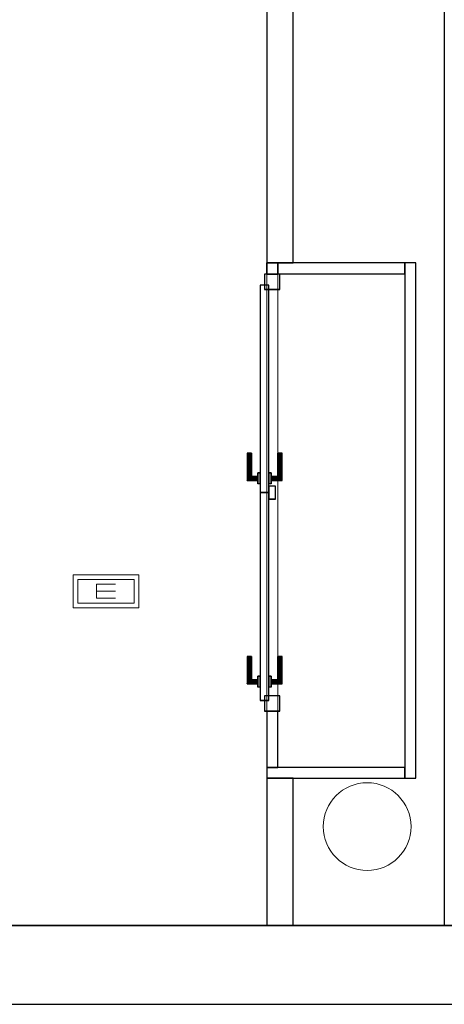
# Model space of a CAD drawing. Header units: metres. Extents: x 391.1 to 430.4, y 12.7 to 28.4.
# Tile 30 of 186: x 409.1 to 411.1, y 12.8 to 17.3. Entities that reach past the tile are written whole.
import ezdxf

# ---------------------------------------------------------------- set-up
doc = ezdxf.new("R2010")
doc.units = ezdxf.units.M
doc.layers.add('01_CARPINTERIA', color=5, linetype='Continuous', lineweight=25, true_color=0x0000ff)
doc.layers.add('01_SUELOS', color=7, linetype='Continuous', lineweight=25, true_color=0x007f00)
for name, color, linetype, lineweight in [('A-COLS-____-MCUT', 7, 'Continuous', 18), ('A-COLS-____-OTLN', 7, 'Continuous', 18), ('A-DETL-GENF-OTLN', 7, 'Continuous', 18), ('A-GENM-____-OTLN', 7, 'Continuous', 18), ('A-WALL-____-MCUT', 7, 'Continuous', 25), ('A-WALL-____-OTLN', 7, 'Continuous', 25)]:
    doc.layers.add(name, color=color, linetype=linetype, lineweight=lineweight)

# ---------------------------------------------------------------- blocks, each defined once
blk = doc.blocks.new('Family - Envans PB-155313-02_ENLLUMENAT_P0')
at = {"layer": 'A-WALL-____-MCUT', "color": 253, "true_color": 0xaaaaaa}
for p, q in [((0.2554, 0.05), (0, 0.05)), ((0, 0.05), (0, 0)), ((0.2554, 0), (0.2554, 0.05)), ((2.2477, 0.05), (2.2477, 0)), ((2.2997, 0.05), (2.2477, 0.05)), ((2.2997, 0), (2.2997, 0.05)), ((0, 0), (0.2554, 0)), ((2.2477, 0), (2.2997, 0))]:
    blk.add_line(p, q, dxfattribs=at)
at = {"layer": 'A-WALL-____-OTLN', "color": 253, "true_color": 0xaaaaaa}
for p, q in [((0.2554, 0.05), (0, 0.05)), ((0, 0.05), (0, 0)), ((0.2554, 0), (0.2554, 0.05)), ((2.2477, 0.05), (2.2477, 0)), ((2.2477, 0.05), (2.2997, 0.05)), ((2.2997, 0.05), (2.2997, 0)), ((0, 0), (0.2554, 0)), ((2.2477, 0), (2.2997, 0))]:
    blk.add_line(p, q, dxfattribs=at)
at = {"layer": 'A-WALL-____-OTLN', "color": 253, "lineweight": 18, "true_color": 0xaaaaaa}
blk.add_line((0, 0), (2.2997, 0), dxfattribs=at)
blk = doc.blocks.new('Family - Vano de puerta PB-155315-02_ENLLUMENAT_P0')
at = {"layer": 'A-GENM-____-OTLN', "color": 253, "true_color": 0xaaaaaa}
for p, q in [((410.3264, 16.1685), (410.2764, 16.1685)), ((410.2764, 16.1685), (410.2764, 14.1762)), ((410.2764, 14.1762), (410.2764, 16.1685)), ((410.2764, 16.1685), (410.3264, 16.1685)), ((410.3264, 14.1762), (410.3264, 16.1685)), ((410.3264, 16.1685), (410.3264, 14.1762)), ((410.2764, 14.1762), (410.3264, 14.1762)), ((410.2764, 14.1762), (410.3264, 14.1762))]:
    blk.add_line(p, q, dxfattribs=at)
blk = doc.blocks.new('Family - Pilar PB-155321-02_ENLLUMENAT_P0')
at = {"layer": 'A-COLS-____-MCUT', "color": 253, "true_color": 0xaaaaaa}
for start, end in [(360, 180), (180, 360)]:
    blk.add_arc((0.2, 0.2), 0.2, start, end, dxfattribs=at)
at = {"layer": 'A-COLS-____-OTLN', "color": 253, "true_color": 0xaaaaaa}
for start, end in [(360, 180), (180, 360)]:
    blk.add_arc((0.2, 0.2), 0.2, start, end, dxfattribs=at)
blk = doc.blocks.new('Family - Envans PB-155366-02_ENLLUMENAT_P0')
at = {"layer": 'A-WALL-____-MCUT', "color": 253, "true_color": 0xaaaaaa}
for p, q in [((0.58, 0.05), (0, 0.05)), ((0, 0.05), (0, 0)), ((0.58, 0), (0.58, 0.05)), ((0, 0), (0.58, 0))]:
    blk.add_line(p, q, dxfattribs=at)
at = {"layer": 'A-WALL-____-OTLN', "color": 253, "true_color": 0xaaaaaa}
for p, q in [((0.58, 0.05), (0, 0.05)), ((0, 0.05), (0, 0)), ((0.58, 0), (0.58, 0.05)), ((0, 0), (0.58, 0))]:
    blk.add_line(p, q, dxfattribs=at)
at = {"layer": 'A-WALL-____-OTLN', "color": 253, "lineweight": 18, "true_color": 0xaaaaaa}
blk.add_line((0.0014, 0), (0.5813, 0), dxfattribs=at)
blk = doc.blocks.new('Family - Envans PB-155784-02_ENLLUMENAT_P0')
at = {"layer": 'A-WALL-____-MCUT', "color": 253, "true_color": 0xaaaaaa}
for p, q in [((0.6702, 0.12), (0, 0.12)), ((0, 0.12), (0, 0)), ((0.6702, 0), (0.6702, 0.12)), ((0, 0), (0.6702, 0))]:
    blk.add_line(p, q, dxfattribs=at)
at = {"layer": 'A-WALL-____-OTLN', "color": 253, "true_color": 0xaaaaaa}
for p, q in [((0.6702, 0.12), (0, 0.12)), ((0, 0.12), (0, 0)), ((0.6702, 0), (0.6702, 0.12)), ((0, 0), (0.6702, 0))]:
    blk.add_line(p, q, dxfattribs=at)
at = {"layer": 'A-WALL-____-OTLN', "color": 253, "lineweight": 18, "true_color": 0xaaaaaa}
blk.add_line((-0.0021, 0), (0.6702, 0), dxfattribs=at)
blk = doc.blocks.new('Family - Envans PB-155792-02_ENLLUMENAT_P0')
at = {"layer": 'A-WALL-____-MCUT', "color": 253, "true_color": 0xaaaaaa}
for p, q in [((0.63, 0.05), (0, 0.05)), ((0, 0.05), (0, 0)), ((0.63, 0), (0.63, 0.05)), ((0, 0), (0.63, 0))]:
    blk.add_line(p, q, dxfattribs=at)
at = {"layer": 'A-WALL-____-OTLN', "color": 253, "true_color": 0xaaaaaa}
for p, q in [((0.63, 0.05), (0, 0.05)), ((0, 0.05), (0, 0)), ((0.63, 0), (0.63, 0.05)), ((0, 0), (0.63, 0))]:
    blk.add_line(p, q, dxfattribs=at)
at = {"layer": 'A-WALL-____-OTLN', "color": 253, "lineweight": 18, "true_color": 0xaaaaaa}
blk.add_line((0, 0), (0.63, 0), dxfattribs=at)
blk = doc.blocks.new('Family - LONDR55-XX_ZZ-ARQ-CAA-M3D-Londres55-155804-02_ENLLUMENAT_P0')
at = {"layer": '01_CARPINTERIA', "color": 161, "true_color": 0xaaaaff}
for p, q in [((0.1263, 0.1487), (0.125, 0.15)), ((0.125, 0.15), (0.125, 0.1)), ((0.125, 0.15), (0.1263, 0.1487)), ((0.25, 0.15), (0.125, 0.15)), ((0.13, 0.145), (0.1263, 0.1487)), ((0.1263, 0.1487), (0.1263, 0.1)), ((0.1263, 0.1487), (0.1263, 0.1)), ((0.1263, 0.1487), (0.13, 0.145)), ((0.25, 0.1487), (0.1263, 0.1487)), ((0.25, 0.1487), (0.1263, 0.1487)), ((0.135, 0.14), (0.13, 0.145)), ((0.13, 0.145), (0.13, 0.1)), ((0.13, 0.145), (0.13, 0.1)), ((0.13, 0.145), (0.135, 0.14)), ((0.25, 0.145), (0.13, 0.145)), ((0.25, 0.145), (0.13, 0.145)), ((0.135, 0.1), (0.135, 0.14)), ((0.135, 0.14), (0.135, 0.1)), ((0.135, 0.14), (0.14, 0.135)), ((0.14, 0.135), (0.135, 0.14)), ((0.135, 0.14), (0.25, 0.14)), ((0.25, 0.14), (0.135, 0.14)), ((0.14, 0.135), (0.14, 0.1)), ((0.14, 0.135), (0.1437, 0.1313)), ((0.1437, 0.1313), (0.14, 0.135)), ((0.14, 0.135), (0.14, 0.1)), ((0.25, 0.135), (0.14, 0.135)), ((0.25, 0.135), (0.14, 0.135)), ((0.25, 0.1487), (0.25, 0.15)), ((0.25, 0.15), (0.25, 0.1487)), ((0.25, 0.145), (0.25, 0.1487)), ((0.25, 0.1487), (0.25, 0.145)), ((0.25, 0.145), (0.25, 0.14)), ((0.25, 0.14), (0.25, 0.145)), ((0.25, 0.14), (0.25, 0.135)), ((0.25, 0.135), (0.25, 0.14)), ((0.25, 0.135), (0.25, 0.1313)), ((0.25, 0.1313), (0.25, 0.135)), ((1.053, 0.1487), (1.0517, 0.15)), ((1.0517, 0.15), (1.0517, 0.1)), ((1.0517, 0.15), (1.053, 0.1487)), ((1.1767, 0.15), (1.0517, 0.15)), ((1.0567, 0.145), (1.053, 0.1487)), ((1.053, 0.1487), (1.053, 0.1)), ((1.053, 0.1487), (1.053, 0.1)), ((1.053, 0.1487), (1.0567, 0.145)), ((1.1767, 0.1487), (1.053, 0.1487)), ((1.1767, 0.1487), (1.053, 0.1487)), ((1.0617, 0.14), (1.0567, 0.145)), ((1.0567, 0.145), (1.0567, 0.1)), ((1.0567, 0.145), (1.0567, 0.1)), ((1.0567, 0.145), (1.0617, 0.14)), ((1.1767, 0.145), (1.0567, 0.145)), ((1.1767, 0.145), (1.0567, 0.145)), ((1.0617, 0.1), (1.0617, 0.14)), ((1.0617, 0.14), (1.0617, 0.1)), ((1.0617, 0.14), (1.0667, 0.135)), ((1.0667, 0.135), (1.0617, 0.14)), ((1.0617, 0.14), (1.1767, 0.14)), ((1.1767, 0.14), (1.0617, 0.14)), ((1.0667, 0.135), (1.0667, 0.1)), ((1.0667, 0.135), (1.0703, 0.1313)), ((1.0703, 0.1313), (1.0667, 0.135)), ((1.0667, 0.135), (1.0667, 0.1)), ((1.1767, 0.135), (1.0667, 0.135)), ((1.1767, 0.135), (1.0667, 0.135)), ((1.1767, 0.1487), (1.1767, 0.15)), ((1.1767, 0.15), (1.1767, 0.1487)), ((1.1767, 0.145), (1.1767, 0.1487)), ((1.1767, 0.1487), (1.1767, 0.145)), ((1.1767, 0.145), (1.1767, 0.14)), ((1.1767, 0.14), (1.1767, 0.145)), ((1.1767, 0.14), (1.1767, 0.135)), ((1.1767, 0.135), (1.1767, 0.14)), ((1.1767, 0.135), (1.1767, 0.1313)), ((1.1767, 0.1313), (1.1767, 0.135)), ((0.9957, 0.09), (0.05, 0.09)), ((0.05, 0.09), (0.05, 0.05)), ((0.9957, 0.09), (0.05, 0.09)), ((0.05, 0.05), (0.05, 0.09)), ((0.16, 0.1), (0.11, 0.1)), ((0.11, 0.1), (0.16, 0.1)), ((0.11, 0.09), (0.11, 0.1)), ((0.11, 0.09), (0.11, 0.1)), ((0.16, 0.09), (0.11, 0.09)), ((0.11, 0.09), (0.16, 0.09)), ((0.1263, 0.1), (0.125, 0.1)), ((0.125, 0.1), (0.1263, 0.1)), ((0.13, 0.1), (0.1263, 0.1)), ((0.1263, 0.1), (0.13, 0.1)), ((0.135, 0.1), (0.13, 0.1)), ((0.13, 0.1), (0.135, 0.1)), ((0.14, 0.1), (0.135, 0.1)), ((0.135, 0.1), (0.14, 0.1)), ((0.14, 0.1), (0.1437, 0.1)), ((0.1437, 0.1), (0.14, 0.1)), ((0.1437, 0.1313), (0.1437, 0.1)), ((0.1437, 0.1313), (0.145, 0.13)), ((0.145, 0.13), (0.1437, 0.1313)), ((0.1437, 0.1313), (0.1437, 0.1)), ((0.25, 0.1313), (0.1437, 0.1313)), ((0.25, 0.1313), (0.1437, 0.1313)), ((0.1437, 0.1), (0.145, 0.1)), ((0.145, 0.1), (0.1437, 0.1)), ((0.145, 0.13), (0.145, 0.1)), ((0.25, 0.13), (0.145, 0.13)), ((0.16, 0.09), (0.16, 0.1)), ((0.16, 0.1), (0.16, 0.09)), ((0.25, 0.1313), (0.25, 0.13)), ((0.25, 0.13), (0.25, 0.1313)), ((0.9957, 0.05), (0.9957, 0.09)), ((0.9957, 0.05), (0.9957, 0.09)), ((1.9424, 0.09), (0.9967, 0.09)), ((0.9967, 0.09), (0.9967, 0.05)), ((1.9424, 0.09), (0.9967, 0.09)), ((0.9967, 0.05), (0.9967, 0.09)), ((1.0867, 0.1), (1.0367, 0.1)), ((1.0367, 0.1), (1.0867, 0.1)), ((1.0367, 0.09), (1.0367, 0.1)), ((1.0367, 0.09), (1.0367, 0.1)), ((1.0867, 0.09), (1.0367, 0.09)), ((1.0367, 0.09), (1.0867, 0.09)), ((1.053, 0.1), (1.0517, 0.1)), ((1.0517, 0.1), (1.053, 0.1)), ((1.0567, 0.1), (1.053, 0.1)), ((1.053, 0.1), (1.0567, 0.1)), ((1.0617, 0.1), (1.0567, 0.1)), ((1.0567, 0.1), (1.0617, 0.1)), ((1.0667, 0.1), (1.0617, 0.1)), ((1.0617, 0.1), (1.0667, 0.1)), ((1.0667, 0.1), (1.0703, 0.1)), ((1.0703, 0.1), (1.0667, 0.1)), ((1.0703, 0.1313), (1.0703, 0.1)), ((1.0703, 0.1313), (1.0717, 0.13)), ((1.0717, 0.13), (1.0703, 0.1313)), ((1.0703, 0.1313), (1.0703, 0.1)), ((1.1767, 0.1313), (1.0703, 0.1313)), ((1.1767, 0.1313), (1.0703, 0.1313)), ((1.0703, 0.1), (1.0717, 0.1)), ((1.0717, 0.1), (1.0703, 0.1)), ((1.0717, 0.13), (1.0717, 0.1)), ((1.1767, 0.13), (1.0717, 0.13)), ((1.0867, 0.09), (1.0867, 0.1)), ((1.0867, 0.1), (1.0867, 0.09)), ((1.1767, 0.1313), (1.1767, 0.13)), ((1.1767, 0.13), (1.1767, 0.1313)), ((1.9424, 0.05), (1.9424, 0.09)), ((1.9424, 0.05), (1.9424, 0.09)), ((0.07, 0.07), (0, 0.07)), ((0, 0.07), (0, 0)), ((0.07, 0.07), (0, 0.07)), ((0, 0), (0, 0.07)), ((0.05, 0.05), (0.9957, 0.05)), ((0.05, 0.05), (0.9957, 0.05)), ((0.07, 0), (0.07, 0.07)), ((0.07, 0), (0.07, 0.07)), ((0.11, 0.05), (0.16, 0.05)), ((0.16, 0.05), (0.11, 0.05)), ((0.11, 0.04), (0.11, 0.05)), ((0.11, 0.04), (0.11, 0.05)), ((0.16, 0.04), (0.16, 0.05)), ((0.16, 0.05), (0.16, 0.04)), ((1.0267, 0.05), (0.9667, 0.05)), ((0.9667, 0.05), (0.9667, 0.02)), ((1.0267, 0.05), (0.9667, 0.05)), ((0.9667, 0.02), (0.9667, 0.05)), ((0.9967, 0.05), (1.9424, 0.05)), ((0.9967, 0.05), (1.9424, 0.05)), ((1.0267, 0.02), (1.0267, 0.05)), ((1.0267, 0.02), (1.0267, 0.05)), ((1.0367, 0.05), (1.0867, 0.05)), ((1.0867, 0.05), (1.0367, 0.05)), ((1.0367, 0.04), (1.0367, 0.05)), ((1.0367, 0.04), (1.0367, 0.05)), ((1.0867, 0.04), (1.0867, 0.05)), ((1.0867, 0.05), (1.0867, 0.04)), ((1.9924, 0.07), (1.9224, 0.07)), ((1.9224, 0.07), (1.9224, 0)), ((1.9924, 0.07), (1.9224, 0.07)), ((1.9224, 0), (1.9224, 0.07)), ((1.9924, 0), (1.9924, 0.07)), ((1.9924, 0), (1.9924, 0.07)), ((0, 0), (0.07, 0)), ((0, 0), (0.07, 0)), ((0.11, 0.04), (0.16, 0.04)), ((0.16, 0.04), (0.11, 0.04)), ((0.1263, 0.04), (0.125, 0.04)), ((0.125, 0.04), (0.1263, 0.04)), ((0.125, 0.04), (0.125, -0.01)), ((0.13, 0.04), (0.1263, 0.04)), ((0.1263, 0.04), (0.13, 0.04)), ((0.1263, 0.04), (0.1263, -0.0087)), ((0.1263, 0.04), (0.1263, -0.0087)), ((0.13, 0.04), (0.135, 0.04)), ((0.135, 0.04), (0.13, 0.04)), ((0.13, 0.04), (0.13, -0.005)), ((0.13, 0.04), (0.13, -0.005)), ((0.135, 0), (0.13, -0.005)), ((0.135, 0.04), (0.14, 0.04)), ((0.14, 0.04), (0.135, 0.04)), ((0.135, 0), (0.135, 0.04)), ((0.135, 0.04), (0.135, 0)), ((0.14, 0.005), (0.135, 0)), ((0.135, 0), (0.14, 0.005)), ((0.25, 0), (0.135, 0)), ((0.135, 0), (0.25, 0)), ((0.14, 0.04), (0.1437, 0.04)), ((0.1437, 0.04), (0.14, 0.04)), ((0.14, 0.04), (0.14, 0.005)), ((0.14, 0.04), (0.14, 0.005)), ((0.1437, 0.0087), (0.14, 0.005)), ((0.14, 0.005), (0.1437, 0.0087)), ((0.14, 0.005), (0.25, 0.005)), ((0.14, 0.005), (0.25, 0.005)), ((0.1437, 0.04), (0.145, 0.04)), ((0.145, 0.04), (0.1437, 0.04)), ((0.1437, 0.04), (0.1437, 0.0087)), ((0.1437, 0.04), (0.1437, 0.0087)), ((0.145, 0.01), (0.1437, 0.0087)), ((0.1437, 0.0087), (0.145, 0.01)), ((0.1437, 0.0087), (0.25, 0.0087)), ((0.1437, 0.0087), (0.25, 0.0087)), ((0.145, 0.04), (0.145, 0.01)), ((0.145, 0.01), (0.25, 0.01)), ((0.25, 0.0087), (0.25, 0.01)), ((0.25, 0.01), (0.25, 0.0087)), ((0.25, 0.005), (0.25, 0.0087)), ((0.25, 0.0087), (0.25, 0.005)), ((0.25, 0.005), (0.25, 0)), ((0.25, 0), (0.25, 0.005)), ((0.25, 0), (0.25, -0.005)), ((0.25, -0.005), (0.25, 0)), ((0.9667, 0.02), (1.0267, 0.02)), ((0.9667, 0.02), (1.0267, 0.02)), ((1.0367, 0.04), (1.0867, 0.04)), ((1.0867, 0.04), (1.0367, 0.04)), ((1.053, 0.04), (1.0517, 0.04)), ((1.0517, 0.04), (1.053, 0.04)), ((1.0517, 0.04), (1.0517, -0.01)), ((1.0567, 0.04), (1.053, 0.04)), ((1.053, 0.04), (1.0567, 0.04)), ((1.053, 0.04), (1.053, -0.0087)), ((1.053, 0.04), (1.053, -0.0087)), ((1.0567, 0.04), (1.0617, 0.04)), ((1.0617, 0.04), (1.0567, 0.04)), ((1.0567, 0.04), (1.0567, -0.005)), ((1.0567, 0.04), (1.0567, -0.005)), ((1.0617, 0.04), (1.0667, 0.04)), ((1.0667, 0.04), (1.0617, 0.04)), ((1.0617, 0), (1.0617, 0.04)), ((1.0617, 0.04), (1.0617, 0)), ((1.0667, 0.005), (1.0617, 0)), ((1.0617, 0), (1.0667, 0.005)), ((1.0617, 0), (1.1767, 0)), ((1.0667, 0.04), (1.0703, 0.04)), ((1.0703, 0.04), (1.0667, 0.04)), ((1.0667, 0.04), (1.0667, 0.005)), ((1.0667, 0.04), (1.0667, 0.005)), ((1.0703, 0.0087), (1.0667, 0.005)), ((1.0667, 0.005), (1.0703, 0.0087)), ((1.0667, 0.005), (1.1767, 0.005)), ((1.0667, 0.005), (1.1767, 0.005)), ((1.0703, 0.04), (1.0717, 0.04)), ((1.0717, 0.04), (1.0703, 0.04)), ((1.0703, 0.04), (1.0703, 0.0087)), ((1.0703, 0.04), (1.0703, 0.0087)), ((1.0717, 0.01), (1.0703, 0.0087)), ((1.0703, 0.0087), (1.0717, 0.01)), ((1.0703, 0.0087), (1.1767, 0.0087)), ((1.0703, 0.0087), (1.1767, 0.0087)), ((1.0717, 0.04), (1.0717, 0.01)), ((1.0717, 0.01), (1.1767, 0.01)), ((1.1767, 0.0087), (1.1767, 0.01)), ((1.1767, 0.01), (1.1767, 0.0087)), ((1.1767, 0.005), (1.1767, 0.0087)), ((1.1767, 0.0087), (1.1767, 0.005)), ((1.1767, 0.005), (1.1767, 0)), ((1.1767, 0), (1.1767, 0.005)), ((1.1767, 0), (1.1767, -0.005)), ((1.1767, -0.005), (1.1767, 0)), ((1.9224, 0), (1.9924, 0)), ((1.9224, 0), (1.9924, 0)), ((0.125, -0.01), (0.1263, -0.0087)), ((0.1263, -0.0087), (0.125, -0.01)), ((0.125, -0.01), (0.25, -0.01)), ((0.1263, -0.0087), (0.13, -0.005)), ((0.13, -0.005), (0.1263, -0.0087)), ((0.1263, -0.0087), (0.25, -0.0087)), ((0.1263, -0.0087), (0.25, -0.0087)), ((0.13, -0.005), (0.135, 0)), ((0.13, -0.005), (0.25, -0.005)), ((0.13, -0.005), (0.25, -0.005)), ((0.25, -0.005), (0.25, -0.0087)), ((0.25, -0.0087), (0.25, -0.005)), ((0.25, -0.0087), (0.25, -0.01)), ((0.25, -0.01), (0.25, -0.0087)), ((1.0517, -0.01), (1.053, -0.0087)), ((1.053, -0.0087), (1.0517, -0.01)), ((1.0517, -0.01), (1.1767, -0.01)), ((1.053, -0.0087), (1.0567, -0.005)), ((1.0567, -0.005), (1.053, -0.0087)), ((1.053, -0.0087), (1.1767, -0.0087)), ((1.053, -0.0087), (1.1767, -0.0087)), ((1.0567, -0.005), (1.0617, 0)), ((1.0617, 0), (1.0567, -0.005)), ((1.0567, -0.005), (1.1767, -0.005)), ((1.0567, -0.005), (1.1767, -0.005)), ((1.1767, 0), (1.0617, 0)), ((1.1767, -0.005), (1.1767, -0.0087)), ((1.1767, -0.0087), (1.1767, -0.005)), ((1.1767, -0.0087), (1.1767, -0.01)), ((1.1767, -0.01), (1.1767, -0.0087))]:
    blk.add_line(p, q, dxfattribs=at)
blk = doc.blocks.new('Family - Porta PB-155805-02_ENLLUMENAT_P0')
blk.add_blockref('Family - LONDR55-XX_ZZ-ARQ-CAA-M3D-Londres55-155804-02_ENLLUMENAT_P0', (0, 0))
blk = doc.blocks.new('Family - Mur PB-155836-02_ENLLUMENAT_P0')
at = {"layer": 'A-WALL-____-MCUT', "color": 253, "true_color": 0xaaaaaa}
for p, q in [((22.9756, 0.36), (0, 0.36)), ((0, 0), (22.901, 0))]:
    blk.add_line(p, q, dxfattribs=at)
at = {"layer": 'A-WALL-____-OTLN', "color": 253, "true_color": 0xaaaaaa}
for p, q in [((22.9756, 0.36), (0, 0.36)), ((0, 0), (22.901, 0))]:
    blk.add_line(p, q, dxfattribs=at)
at = {"layer": 'A-WALL-____-OTLN', "color": 253, "lineweight": 18, "true_color": 0xaaaaaa}
blk.add_line((0, 0), (22.901, 0), dxfattribs=at)
blk = doc.blocks.new('Family - Envans PB-155885-02_ENLLUMENAT_P0')
at = {"layer": 'A-WALL-____-MCUT', "color": 253, "true_color": 0xaaaaaa}
for p, q in [((2.35, 0.05), (0, 0.05)), ((0, 0.05), (0, 0)), ((2.35, 0), (2.35, 0.05)), ((0, 0), (2.35, 0))]:
    blk.add_line(p, q, dxfattribs=at)
at = {"layer": 'A-WALL-____-OTLN', "color": 253, "true_color": 0xaaaaaa}
for p, q in [((2.35, 0.05), (0, 0.05)), ((0, 0.05), (0, 0)), ((2.35, 0), (2.35, 0.05)), ((0, 0), (2.35, 0))]:
    blk.add_line(p, q, dxfattribs=at)
at = {"layer": 'A-WALL-____-OTLN', "color": 253, "lineweight": 18, "true_color": 0xaaaaaa}
blk.add_line((0, 0), (2.35, 0), dxfattribs=at)
blk = doc.blocks.new('Family - Envans PB-155939-02_ENLLUMENAT_P0')
at = {"layer": 'A-WALL-____-MCUT', "color": 253, "true_color": 0xaaaaaa}
for p, q in [((5.8003, 0.12), (3.0506, 0.12)), ((5.8003, 0), (5.8003, 0.12)), ((3.0506, 0), (5.8003, 0))]:
    blk.add_line(p, q, dxfattribs=at)
at = {"layer": 'A-WALL-____-OTLN', "color": 253, "true_color": 0xaaaaaa}
for p, q in [((5.8003, 0.12), (0, 0.12)), ((5.8003, 0), (5.8003, 0.12)), ((0, 0), (5.8003, 0))]:
    blk.add_line(p, q, dxfattribs=at)
at = {"layer": 'A-WALL-____-OTLN', "color": 253, "lineweight": 18, "true_color": 0xaaaaaa}
blk.add_line((0, 0), (5.8003, 0), dxfattribs=at)
blk = doc.blocks.new('Family - Envans PB-155945-02_ENLLUMENAT_P0')
at = {"layer": 'A-WALL-____-OTLN', "color": 253, "true_color": 0xaaaaaa}
for p, q in [((6.9002, 0.12), (0, 0.12)), ((0, 0.12), (0, 0))]:
    blk.add_line(p, q, dxfattribs=at)
blk = doc.blocks.new('Family - LONDR55-XX_ZZ-ARQ-CAA-M3D-Londres55-155971-02_ENLLUMENAT_P0')
at = {"layer": '01_SUELOS', "color": 9, "true_color": 0xaad4aa}
for p, q in [((1.4973, 0), (20.338, 0)), ((1.4973, 0), (20.338, 0)), ((1.4973, 0), (20.338, 0)), ((20.338, 0), (1.4973, 0))]:
    blk.add_line(p, q, dxfattribs=at)
blk = doc.blocks.new('LONDR55-XX_ZZ-ARQ-CAA-M3D-Londres55_ifc-1-02_ENLLUMENAT_P0')
at = {"layer": '01_CARPINTERIA', "color": 253, "lineweight": 18, "true_color": 0xaaaaaa, "rotation": 90}
blk.add_blockref('Family - Porta PB-155805-02_ENLLUMENAT_P0', (410.3364, 14.1762), dxfattribs=at)
at = {"layer": '01_SUELOS', "color": 253, "lineweight": 18, "true_color": 0xaaaaaa}
blk.add_blockref('Family - LONDR55-XX_ZZ-ARQ-CAA-M3D-Londres55-155971-02_ENLLUMENAT_P0', (397.3291, 13.2006), dxfattribs=at)
at = {"layer": 'A-COLS-____-OTLN', "color": 253, "lineweight": 18, "true_color": 0xaaaaaa}
blk.add_blockref('Family - Pilar PB-155321-02_ENLLUMENAT_P0', (410.5345, 13.4507), dxfattribs=at)
at = {"layer": 'A-GENM-____-OTLN', "color": 253, "lineweight": 18, "true_color": 0xaaaaaa}
blk.add_blockref('Family - Vano de puerta PB-155315-02_ENLLUMENAT_P0', (0, 0), dxfattribs=at)
at = {"layer": 'A-WALL-____-OTLN', "color": 253, "lineweight": 18, "true_color": 0xaaaaaa}
for name, p, rotation in [('Family - Envans PB-155939-02_ENLLUMENAT_P0', (410.2764, 22.0208), 270), ('Family - Envans PB-155945-02_ENLLUMENAT_P0', (411.2064, 13.2006), 90), ('Family - Envans PB-155313-02_ENLLUMENAT_P0', (410.3264, 13.9208), 90), ('Family - Envans PB-155885-02_ENLLUMENAT_P0', (410.9064, 16.2208), 270), ('Family - Envans PB-155792-02_ENLLUMENAT_P0', (410.9064, 13.9208), 180), ('Family - Envans PB-155784-02_ENLLUMENAT_P0', (410.2764, 13.8708), 270)]:
    blk.add_blockref(name, p, dxfattribs=dict(at, rotation=rotation))
for name, p in [('Family - Envans PB-155366-02_ENLLUMENAT_P0', (410.3264, 16.1704)), ('Family - Mur PB-155836-02_ENLLUMENAT_P0', (400.7564, 12.8406))]:
    blk.add_blockref(name, p, dxfattribs=at)
blk = doc.blocks.new('ZYR_06_03 Emer Sostre Rect - 02 Emergencia Superficie 02-829066-02_ENLLUMENAT_P0')
at = {"layer": 'A-DETL-GENF-OTLN', "color": 6, "true_color": 0xff00ff}
for p, q in [((-0.15, 0.075), (0.15, 0.075)), ((-0.15, -0.075), (-0.15, 0.075)), ((-0.1286, 0.0536), (0.1286, 0.0536)), ((-0.1286, -0.0536), (-0.1286, 0.0536)), ((0.1286, 0.0536), (0.1286, -0.0536)), ((0.15, 0.075), (0.15, -0.075)), ((-0.0429, 0.0321), (-0.0429, -0.0321)), ((-0.0429, 0.0321), (0.0429, 0.0321)), ((-0.0429, 0), (0.0429, 0)), ((-0.0429, -0.0321), (0.0429, -0.0321)), ((0.15, -0.075), (-0.15, -0.075)), ((0.1286, -0.0536), (-0.1286, -0.0536))]:
    blk.add_line(p, q, dxfattribs=at)

msp = doc.modelspace()

# ---------------------------------------------------------------- block references
at = {"lineweight": 5}
msp.add_blockref('LONDR55-XX_ZZ-ARQ-CAA-M3D-Londres55_ifc-1-02_ENLLUMENAT_P0', (0, 0), dxfattribs=at)
at = {"layer": 'A-DETL-GENF-OTLN', "color": 6, "true_color": 0xff00ff}
msp.add_blockref('ZYR_06_03 Emer Sostre Rect - 02 Emergencia Superficie 02-829066-02_ENLLUMENAT_P0', (409.5432, 14.7233), dxfattribs=at)

doc.saveas('drawing.dxf')
